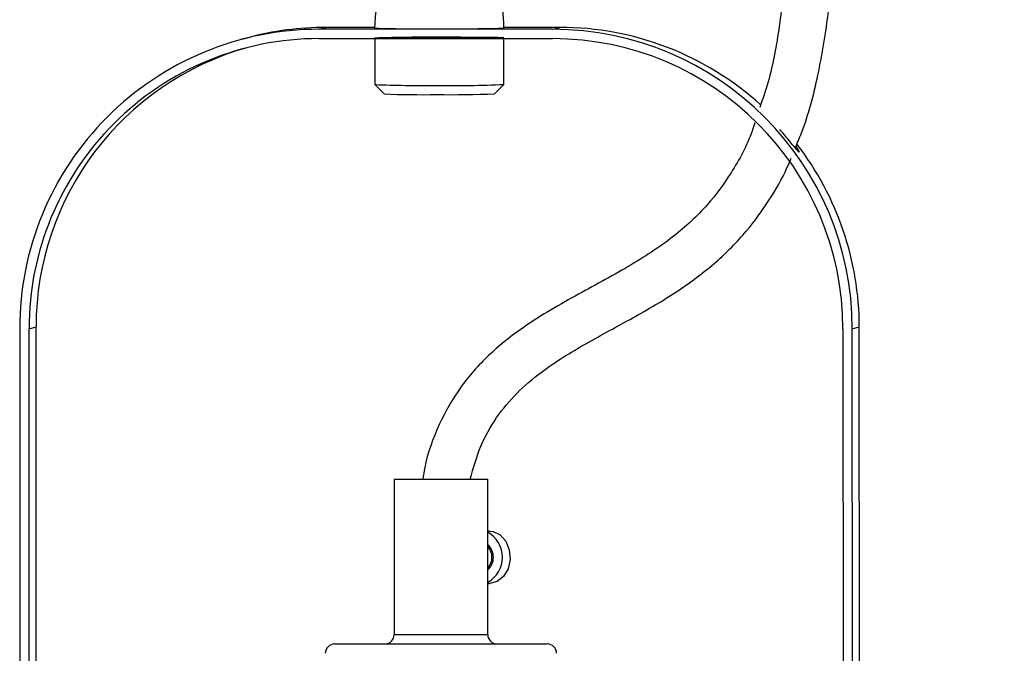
# Model space of a CAD drawing. Header units: millimetres. Extents: x 68 to 95, y 77 to 193.
# Tile 18 of 23: x 72.94 to 78.2, y 100.68 to 104.06. Entities that reach past the tile are written whole.
import ezdxf

# ---------------------------------------------------------------- set-up
doc = ezdxf.new("R2010")
doc.units = ezdxf.units.MM
doc.styles.add('SLDTEXTSTYLE0', font='TXT', dxfattribs={"width": 0.75})
doc.dimstyles.new('SLDDIMSTYLE1', dxfattribs={"dimtxt": 3.5, "dimasz": 3.302, "dimexe": 0, "dimexo": 0.0625, "dimgap": 0.875, "dimtad": 1, "dimdec": 0, "dimlfac": 20, "dimrnd": 1e-09, "dimzin": 12, "dimdsep": 46, "dimtxsty": 'SLDTEXTSTYLE0', "dimsah": 1, "dimcen": 0.09, "dimadec": 0, "dimazin": 3, "dimtfac": 1, "dimtdec": 0, "dimtofl": 0, "dimtmove": 0, "dimatfit": 3, "dimfxl": 0, "dimfrac": 2, "dimtolj": 1, "dimtzin": 12, "dimarcsym": 0})

# ---------------------------------------------------------------- blocks, each defined once
blk = doc.blocks.new('_D_1')
at = {"color": 7, "linetype": 'Continuous', "lineweight": 18}
for p, q in [((78.653, 169.7943), (94.8799, 169.7943)), ((93.8799, 87.0711), (93.8799, 169.7943)), ((83.693, 87.0711), (94.8799, 87.0711))]:
    blk.add_line(p, q, dxfattribs=at)
for points in [[(93.8799, 169.7943), (93.3719, 166.4923), (94.3879, 166.4923)], [(93.8799, 87.0711), (94.3879, 90.3731), (93.3719, 90.3731)]]:
    blk.add_solid(points, dxfattribs=at)
at = {"color": 7, "linetype": 'Continuous', "lineweight": 18, "insert": (89.3682, 120.5107), "char_height": 3.5, "attachment_point": 1, "rotation": 90, "style": 'SLDTEXTSTYLE0'}
blk.add_mtext('1654', dxfattribs=at)

msp = doc.modelspace()

# ---------------------------------------------------------------- linework, layer by layer
at = {"color": 7, "linetype": 'Continuous', "lineweight": 25}
for p, q in [((74.54111, 104.00865), (74.57857, 104.01876)), ((74.8396, 104.01876), (74.57857, 104.01876)), ((74.83905, 104.0211), (74.83906, 104.01348)), ((75.52906, 104.01394), (75.52905, 104.02157)), ((75.82701, 104.01876), (75.52905, 104.01876)), ((75.78955, 104.00865), (75.82701, 104.01876)), ((75.78955, 104.00865), (74.54111, 104.00865)), ((74.16268, 103.96362), (74.12522, 103.95351)), ((74.54114, 103.95865), (75.78958, 103.95865)), ((74.83909, 103.95865), (74.83926, 103.7135)), ((75.52926, 103.71396), (75.52909, 103.95865)), ((74.83929, 103.71344), (74.88932, 103.66349)), ((75.47927, 103.66388), (75.52923, 103.71391)), ((72.94418, 102.4088), (72.94645, 99.03411)), ((72.99412, 102.4088), (73.03158, 102.41891)), ((72.99639, 99.03411), (72.99412, 102.4088)), ((73.03344, 99.65413), (73.03158, 102.41891)), ((77.33869, 102.4088), (77.34096, 99.03411)), ((77.38863, 102.4088), (77.42609, 102.41891)), ((77.3909, 99.03411), (77.38863, 102.4088)), ((77.42802, 99.55413), (77.42609, 102.41891)), ((74.94299, 101.60613), (74.94299, 100.77613)), ((74.94299, 101.60613), (75.03766, 101.60613)), ((75.03766, 101.60613), (75.44299, 101.60613)), ((75.44299, 100.77613), (75.44299, 101.60613)), ((75.45237, 101.32913), (75.44299, 101.32913)), ((75.44299, 101.04913), (75.45237, 101.04913)), ((74.62549, 100.72613), (74.8404, 100.72613)), ((74.8404, 100.72613), (75.76049, 100.72613))]:
    msp.add_line(p, q, dxfattribs=at)
at = {"color": 1, "linetype": 'Continuous', "lineweight": 25}
for p, q in [((74.94299, 100.77613), (75.03766, 100.77613)), ((75.03766, 100.77613), (75.44299, 100.77613))]:
    msp.add_line(p, q, dxfattribs=at)
at = {"color": 7, "linetype": 'Continuous', "flags": 128}
msp.add_lwpolyline([(74.85961, 103.96507), (74.92917, 103.96667), (75.03754, 103.96782), (75.16822, 103.96834), (75.30131, 103.96816), (75.41656, 103.9673), (75.49642, 103.9659), (75.52872, 103.96416), (75.50857, 103.96235), (75.43901, 103.96075), (75.33064, 103.95961), (75.19996, 103.95908), (75.06687, 103.95926), (74.95162, 103.96012), (74.87176, 103.96153), (74.83946, 103.96327), (74.85961, 103.96507)], dxfattribs=at)
at = {"color": 7, "linetype": 'Continuous', "lineweight": 25, "flags": 128}
msp.add_lwpolyline([(75.45237, 101.32913), (75.47149, 101.32699), (75.50922, 101.30886), (75.53927, 101.27457), (75.55759, 101.22874), (75.56169, 101.17755), (75.55103, 101.12794), (75.52705, 101.08658), (75.49298, 101.05908), (75.45342, 101.04914), (75.45237, 101.04913)], dxfattribs=at)
at = {"color": 7, "linetype": 'Continuous', "lineweight": 25}
for centre, radius, start, end in [((74.57863, 102.4223), 1.59647, 90.00235, 105.10254), ((75.82671, 102.42066), 1.5981, 47.83013, 89.98949), ((74.54192, 102.41091), 1.59774, 90.02904, 180.07595), ((75.78851, 102.40853), 1.60012, 0.0094, 89.96288), ((74.54187, 102.41091), 1.54775, 90.02687, 180.0781), ((75.78852, 102.40848), 1.55017, 0.01151, 89.96079), ((74.57985, 102.42077), 1.54827, 105.84902, 180.0687), ((75.09081, 110.2171), 6.50846, 267.784981, 270.670981), ((75.27006, 109.50579), 5.79763, 268.981746, 272.562455), ((75.09975, 108.95089), 5.29159, 267.72091, 270.75588), ((75.2396, 110.02992), 6.37054, 269.370017, 272.156006), ((75.82411, 102.41783), 1.60198, 0.03852, 37.54743), ((75.36991, 101.18913), 0.15185, 298.76713, 61.23287), ((75.3826, 101.18913), 0.09035, 311.93858, 48.06142), ((75.3779, 101.18913), 0.08728, 318.2175, 41.7825), ((74.89299, 100.77613), 0.05, 270, 0), ((75.49299, 100.77613), 0.05, 180, 270), ((74.62549, 100.67613), 0.05, 90, 180), ((75.76049, 100.67613), 0.05, 0, 90)]:
    msp.add_arc(centre, radius, start, end, dxfattribs=at)
for points, knots in [([(76.42845, 167.84425), (76.4279, 167.77513), (76.42671, 167.6257), (76.42151, 167.39805), (76.40626, 166.87751), (76.38171, 166.28128), (76.35794, 165.61218), (76.34338, 165.16522), (76.33134, 164.74782), (76.31939, 164.27715), (76.30789, 163.73897), (76.29741, 163.11516), (76.2896, 162.47863), (76.27985, 161.27107), (76.27885, 159.48882), (76.29518, 156.98861), (76.31972, 154.34414), (76.33965, 151.56353), (76.34518, 148.48619), (76.32559, 145.09602), (76.27125, 141.38914), (76.19528, 137.66355), (76.12058, 134.26394), (76.06158, 131.18619), (76.02342, 128.44013), (76.00638, 125.68565), (76.01895, 122.92384), (76.06828, 120.16326), (76.16246, 117.39751), (76.28355, 115.0843), (76.40834, 113.22272), (76.51596, 111.82186), (76.63537, 110.42363), (76.76381, 109.02993), (76.89255, 107.65773), (76.9846, 106.58633), (77.03361, 105.8062), (77.05492, 105.3045), (77.05965, 104.8197), (77.04366, 104.39404), (77.00305, 104.03308), (76.95894, 103.77733), (76.91055, 103.6367), (76.89508, 103.59176)], [0, 0, 0, 0, 0.0032356, 0.0069943, 0.0106825, 0.0276926, 0.0350466, 0.0420785, 0.0486426, 0.0545905, 0.0640996, 0.0738027, 0.0837341, 0.0938223, 0.1301679, 0.1668762, 0.2104333, 0.253496, 0.2965466, 0.3539353, 0.4115862, 0.469422, 0.5277018, 0.5701544, 0.6129689, 0.6557666, 0.6986016, 0.7417554, 0.7845128, 0.827642, 0.8497651, 0.8715154, 0.8931579, 0.9152039, 0.9367812, 0.9574285, 0.9653443, 0.9732306, 0.9808414, 0.9879507, 0.9930706, 0.9977856, 1, 1, 1, 1]), ([(77.08432, 103.37495), (77.09569, 103.40153), (77.14917, 103.52657), (77.21119, 103.77208), (77.26843, 104.11485), (77.29839, 104.48709), (77.30932, 104.88276), (77.30441, 105.29624), (77.28157, 105.88172), (77.23137, 106.62188), (77.15476, 107.52401), (77.07084, 108.43508), (76.98355, 109.3685), (76.87525, 110.5518), (76.75287, 111.98211), (76.62663, 113.66657), (76.51957, 115.36533), (76.43255, 117.06649), (76.34724, 119.21307), (76.28271, 121.80587), (76.25549, 124.84457), (76.26723, 127.87856), (76.30627, 130.89975), (76.37489, 134.50242), (76.46826, 138.66961), (76.55735, 143.40445), (76.59949, 148.12393), (76.58833, 151.96048), (76.56411, 154.9295), (76.54536, 157.02845), (76.53078, 159.13074), (76.52899, 160.87209), (76.53681, 162.2434), (76.54631, 163.04677), (76.55626, 163.63422), (76.56376, 164.01407), (76.57271, 164.40865), (76.58377, 164.83517), (76.59778, 165.3035), (76.61471, 165.8038), (76.63402, 166.32446), (76.65072, 166.75758), (76.66268, 167.09811), (76.67019, 167.34443), (76.67622, 167.59335), (76.67782, 167.76074), (76.67862, 167.84425)], [0, 0, 0, 0, 0.0013429, 0.0063168, 0.0117008, 0.0174917, 0.0236492, 0.0300903, 0.0367025, 0.0508743, 0.0645575, 0.0787737, 0.0933891, 0.1081213, 0.1339895, 0.1600947, 0.1866132, 0.2130823, 0.2392458, 0.2864382, 0.3335951, 0.3804499, 0.4274201, 0.473995, 0.547889, 0.6211106, 0.6940516, 0.7671985, 0.799386, 0.8320254, 0.864743, 0.8970926, 0.9129708, 0.9285148, 0.9344713, 0.9403206, 0.9462063, 0.9528582, 0.9602082, 0.9680638, 0.9762353, 0.9845698, 0.9883573, 0.9921907, 0.9961039, 1, 1, 1, 1]), ([(75.0752, 104.5123), (75.05589, 104.51281), (75.03141, 104.51344), (74.99492, 104.49824), (74.95759, 104.47257), (74.90159, 104.3927), (74.85039, 104.23168), (74.84326, 104.09444), (74.83906, 104.01347)], [0, 0, 0, 0, 0.1298237, 0.1646286, 0.2092617, 0.3533439, 0.618471, 1, 1, 1, 1]), ([(75.52905, 104.01394), (75.52566, 104.08589), (75.51972, 104.21195), (75.47619, 104.36569), (75.42651, 104.45694), (75.38684, 104.49364), (75.36742, 104.50403), (75.34306, 104.514), (75.33496, 104.51228), (75.31138, 104.51272), (75.30805, 104.51279)], [0, 0, 0, 0, 0.33902522, 0.59403035, 0.74586454, 0.82634944, 0.8405041, 0.85475954, 0.97949122, 1, 1, 1, 1]), ([(76.86835, 103.50953), (76.86368, 103.49467), (76.83408, 103.40033), (76.75236, 103.24997), (76.61311, 103.05855), (76.42769, 102.88846), (76.18538, 102.73237), (75.90449, 102.58385), (75.64816, 102.43496), (75.44234, 102.27066), (75.29091, 102.10014), (75.17672, 101.89669), (75.11435, 101.72741), (75.09941, 101.62685), (75.09633, 101.60613)], [0, 0, 0, 0, 0.0173483, 0.11010523, 0.18860873, 0.28047717, 0.38837383, 0.50888176, 0.63463905, 0.71785278, 0.80130945, 0.88680907, 0.97668383, 1, 1, 1, 1]), ([(77.08775, 103.38322), (77.08804, 103.38283), (77.09476, 103.37351), (77.10191, 103.36151), (77.10706, 103.35135), (77.10335, 103.3531), (77.09224, 103.36533), (77.07439, 103.38672), (77.05131, 103.4147), (77.02557, 103.44549), (77.00904, 103.46478), (77.00113, 103.47402)], [0, 0, 0, 0, 0.0056105, 0.1328397, 0.2585052, 0.3821675, 0.5051623, 0.6293727, 0.7556091, 0.8830052, 1, 1, 1, 1]), ([(75.3493, 101.60613), (75.36597, 101.66565), (75.39832, 101.78121), (75.48459, 101.93618), (75.59508, 102.06838), (75.75471, 102.20317), (75.96642, 102.33276), (76.21493, 102.46444), (76.45189, 102.60251), (76.65728, 102.75511), (76.82244, 102.92123), (76.94608, 103.09226), (77.02338, 103.22501), (77.05455, 103.30259), (77.06156, 103.32004)], [0, 0, 0, 0, 0.0741443, 0.1439538, 0.211408, 0.280421, 0.3943098, 0.5091993, 0.6189433, 0.7239253, 0.8161144, 0.8994658, 0.9773785, 1, 1, 1, 1])]:
    msp.add_open_spline(points, degree=3, knots=knots, dxfattribs=at)
at = {"color": 1, "linetype": 'Continuous', "lineweight": 25}
for points, knots in [([(75.16682, 104.00906), (75.12191, 104.00913), (75.03209, 104.00927), (74.92245, 104.01034), (74.85062, 104.01181), (74.84472, 104.01295), (74.84196, 104.01348)], [0, 0, 0, 0, 0.2581443, 0.5162887, 0.7744331, 1, 1, 1, 1]), ([(75.52615, 104.01393), (75.52709, 104.01386), (75.53546, 104.0132), (75.50065, 104.01187), (75.42245, 104.01035), (75.30268, 104.00927), (75.21211, 104.00913), (75.16682, 104.00906)], [0, 0, 0, 0, 0.0305841, 0.2729381, 0.5152921, 0.757646, 1, 1, 1, 1])]:
    msp.add_open_spline(points, degree=3, knots=knots, dxfattribs=at)

# ---------------------------------------------------------------- dimensions: what is measured, and where the dimension line sits
at = {"color": 7, "linetype": 'Continuous', "lineweight": 18}
dim = msp.add_linear_dim(base=(93.87994, 169.79425), p1=(82.69299, 87.07109), p2=(77.65299, 169.79425), angle=90, dimstyle='SLDDIMSTYLE1', dxfattribs=at)
dim.commit()
dim.dimension.update_dxf_attribs({"geometry": '_D_1', "text_midpoint": (93.87994, 125.68294), "dimtype": 160})

doc.saveas('drawing.dxf')
